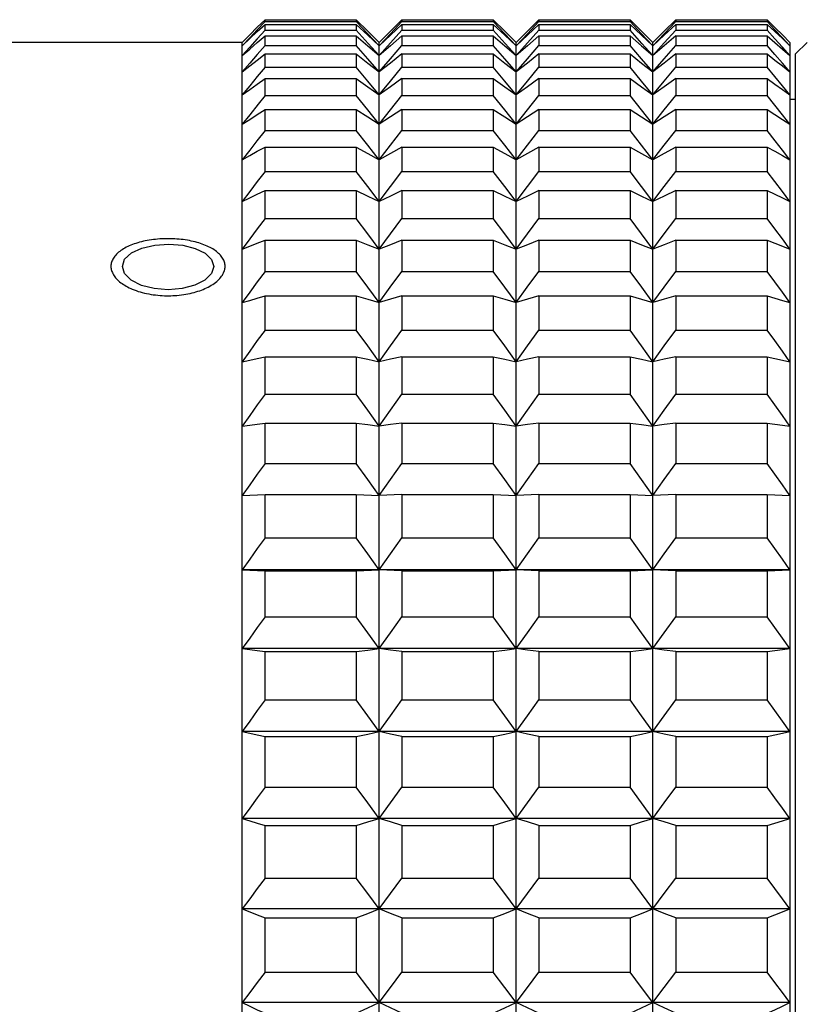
# Model space of a CAD drawing. Header units: millimetres. Extents: x -360 to -91, y -544 to -437.
# Tile 38 of 40: x -172 to -159, y -482 to -464. Entities that reach past the tile are written whole.
import ezdxf

# ---------------------------------------------------------------- set-up
doc = ezdxf.new("R2010")
doc.units = ezdxf.units.MM
doc.header["$LTSCALE"] = 16.335
doc.layers.get('0').update_dxf_attribs({"linetype": 'CONTINUOUS'})

msp = doc.modelspace()

# ---------------------------------------------------------------- linework, layer by layer
at = {"color": 7, "linetype": 'Continuous'}
for p, q in [((-168.297, -464.756), (-168.164, -464.624)), ((-168.164, -464.624), (-168.029, -464.491)), ((-168.029, -464.524), (-168.164, -464.666)), ((-168.164, -464.699), (-168.029, -464.574)), ((-168.029, -464.524), (-168.029, -464.491)), ((-168.029, -464.491), (-166.429, -464.491)), ((-168.029, -464.524), (-166.429, -464.524)), ((-168.029, -464.675), (-168.029, -464.574)), ((-168.029, -464.574), (-166.429, -464.574)), ((-166.429, -464.491), (-166.429, -464.524)), ((-166.429, -464.491), (-166.228, -464.69)), ((-166.228, -464.736), (-166.429, -464.524)), ((-166.429, -464.574), (-166.429, -464.675)), ((-166.429, -464.574), (-166.228, -464.761)), ((-165.629, -464.491), (-165.831, -464.69)), ((-165.831, -464.736), (-165.629, -464.524)), ((-165.629, -464.574), (-165.831, -464.761)), ((-165.629, -464.491), (-165.629, -464.524)), ((-165.629, -464.491), (-164.029, -464.491)), ((-165.629, -464.524), (-164.029, -464.524)), ((-165.629, -464.574), (-165.629, -464.675)), ((-165.629, -464.574), (-164.029, -464.574)), ((-164.029, -464.491), (-164.029, -464.524)), ((-164.029, -464.491), (-163.828, -464.69)), ((-163.828, -464.736), (-164.029, -464.524)), ((-164.029, -464.574), (-164.029, -464.675)), ((-164.029, -464.574), (-163.828, -464.761)), ((-163.229, -464.491), (-163.431, -464.69)), ((-163.431, -464.736), (-163.229, -464.524)), ((-163.229, -464.574), (-163.431, -464.761)), ((-163.229, -464.491), (-163.229, -464.524)), ((-163.229, -464.491), (-161.629, -464.491)), ((-163.229, -464.524), (-161.629, -464.524)), ((-163.229, -464.574), (-163.229, -464.675)), ((-163.229, -464.574), (-161.629, -464.574)), ((-161.629, -464.491), (-161.629, -464.524)), ((-161.629, -464.491), (-161.428, -464.69)), ((-161.428, -464.736), (-161.629, -464.524)), ((-161.629, -464.574), (-161.629, -464.675)), ((-161.629, -464.574), (-161.428, -464.761)), ((-160.829, -464.491), (-161.031, -464.69)), ((-161.031, -464.736), (-160.829, -464.524)), ((-160.829, -464.574), (-161.031, -464.761)), ((-160.829, -464.491), (-160.829, -464.524)), ((-160.829, -464.491), (-159.229, -464.491)), ((-160.829, -464.524), (-159.229, -464.524)), ((-160.829, -464.574), (-160.829, -464.675)), ((-160.829, -464.574), (-159.229, -464.574)), ((-159.229, -464.491), (-159.229, -464.524)), ((-159.229, -464.491), (-159.087, -464.631)), ((-159.095, -464.666), (-159.229, -464.524)), ((-159.229, -464.574), (-159.229, -464.675)), ((-159.229, -464.574), (-159.095, -464.699)), ((-159.087, -464.631), (-158.961, -464.756)), ((-168.429, -464.888), (-168.297, -464.756)), ((-168.029, -464.675), (-168.164, -464.824)), ((-168.029, -464.675), (-166.429, -464.675)), ((-168.029, -464.942), (-168.029, -464.775)), ((-168.029, -464.775), (-166.429, -464.775)), ((-166.222, -464.905), (-166.429, -464.675)), ((-166.429, -464.775), (-166.429, -464.942)), ((-166.429, -464.775), (-166.228, -464.948)), ((-166.228, -464.69), (-166.029, -464.888)), ((-166.029, -464.946), (-166.228, -464.736)), ((-166.228, -464.761), (-166.029, -464.946)), ((-165.831, -464.69), (-166.029, -464.888)), ((-166.029, -464.946), (-165.831, -464.736)), ((-165.831, -464.761), (-166.029, -464.946)), ((-165.831, -464.898), (-165.629, -464.675)), ((-165.629, -464.775), (-165.831, -464.948)), ((-165.629, -464.675), (-164.029, -464.675)), ((-165.629, -464.775), (-165.629, -464.942)), ((-165.629, -464.775), (-164.029, -464.775)), ((-163.822, -464.905), (-164.029, -464.675)), ((-164.029, -464.775), (-164.029, -464.942)), ((-164.029, -464.775), (-163.828, -464.948)), ((-163.828, -464.69), (-163.629, -464.888)), ((-163.629, -464.946), (-163.828, -464.736)), ((-163.828, -464.761), (-163.629, -464.946)), ((-163.431, -464.69), (-163.629, -464.888)), ((-163.629, -464.946), (-163.431, -464.736)), ((-163.431, -464.761), (-163.629, -464.946)), ((-163.431, -464.898), (-163.229, -464.675)), ((-163.229, -464.775), (-163.431, -464.948)), ((-163.229, -464.675), (-161.629, -464.675)), ((-163.229, -464.775), (-163.229, -464.942)), ((-163.229, -464.775), (-161.629, -464.775)), ((-161.422, -464.905), (-161.629, -464.675)), ((-161.629, -464.775), (-161.629, -464.942)), ((-161.629, -464.775), (-161.428, -464.948)), ((-161.428, -464.69), (-161.229, -464.888)), ((-161.229, -464.946), (-161.428, -464.736)), ((-161.428, -464.761), (-161.229, -464.946)), ((-161.031, -464.69), (-161.229, -464.888)), ((-161.229, -464.946), (-161.031, -464.736)), ((-161.031, -464.761), (-161.229, -464.946)), ((-161.031, -464.898), (-160.829, -464.675)), ((-160.829, -464.775), (-161.031, -464.948)), ((-160.829, -464.675), (-159.229, -464.675)), ((-160.829, -464.775), (-160.829, -464.942)), ((-160.829, -464.775), (-159.229, -464.775)), ((-159.095, -464.824), (-159.229, -464.675)), ((-159.229, -464.775), (-159.229, -464.942)), ((-159.095, -464.699), (-158.961, -464.823)), ((-158.961, -464.756), (-158.829, -464.888)), ((-158.961, -464.823), (-158.829, -464.946)), ((-168.429, -520.704), (-168.429, -464.888)), ((-168.029, -464.942), (-168.164, -465.098)), ((-168.029, -464.942), (-166.429, -464.942)), ((-166.228, -465.176), (-166.429, -464.942)), ((-166.228, -464.948), (-166.029, -465.119)), ((-166.029, -465.119), (-166.222, -464.905)), ((-166.029, -523.488), (-166.029, -464.888)), ((-166.029, -465.119), (-165.831, -464.898)), ((-165.831, -464.948), (-166.029, -465.119)), ((-165.831, -465.176), (-165.629, -464.942)), ((-165.629, -464.942), (-164.029, -464.942)), ((-163.828, -465.176), (-164.029, -464.942)), ((-163.828, -464.948), (-163.629, -465.119)), ((-163.629, -465.119), (-163.822, -464.905)), ((-163.629, -523.488), (-163.629, -464.888)), ((-163.629, -465.119), (-163.431, -464.898)), ((-163.431, -464.948), (-163.629, -465.119)), ((-163.431, -465.176), (-163.229, -464.942)), ((-163.229, -464.942), (-161.629, -464.942)), ((-161.428, -465.176), (-161.629, -464.942)), ((-161.428, -464.948), (-161.229, -465.119)), ((-161.229, -465.119), (-161.422, -464.905)), ((-161.229, -523.488), (-161.229, -464.888)), ((-161.229, -465.119), (-161.031, -464.898)), ((-161.031, -464.948), (-161.229, -465.119)), ((-161.031, -465.176), (-160.829, -464.942)), ((-160.829, -464.942), (-159.229, -464.942)), ((-159.095, -465.098), (-159.229, -464.942)), ((-158.961, -465.005), (-158.829, -465.119)), ((-158.829, -464.888), (-158.829, -523.488)), ((-158.529, -464.888), (-158.729, -465.088)), ((-168.029, -465.325), (-168.029, -465.091)), ((-168.029, -465.091), (-166.429, -465.091)), ((-166.429, -465.091), (-166.429, -465.325)), ((-166.429, -465.091), (-166.228, -465.25)), ((-166.029, -465.407), (-166.228, -465.176)), ((-166.029, -465.407), (-165.831, -465.176)), ((-165.629, -465.091), (-165.831, -465.25)), ((-165.629, -465.091), (-165.629, -465.325)), ((-165.629, -465.091), (-164.029, -465.091)), ((-164.029, -465.091), (-164.029, -465.325)), ((-164.029, -465.091), (-163.828, -465.25)), ((-163.629, -465.407), (-163.828, -465.176)), ((-163.629, -465.407), (-163.431, -465.176)), ((-163.229, -465.091), (-163.431, -465.25)), ((-163.229, -465.091), (-163.229, -465.325)), ((-163.229, -465.091), (-161.629, -465.091)), ((-161.629, -465.091), (-161.629, -465.325)), ((-161.629, -465.091), (-161.428, -465.25)), ((-161.229, -465.407), (-161.428, -465.176)), ((-161.229, -465.407), (-161.031, -465.176)), ((-160.829, -465.091), (-161.031, -465.25)), ((-160.829, -465.091), (-160.829, -465.325)), ((-160.829, -465.091), (-159.229, -465.091)), ((-159.229, -465.091), (-159.229, -465.325)), ((-158.729, -523.288), (-158.729, -465.088)), ((-168.429, -465.407), (-168.297, -465.302)), ((-168.029, -465.325), (-168.164, -465.487)), ((-168.029, -465.325), (-166.429, -465.325)), ((-166.228, -465.568), (-166.429, -465.325)), ((-166.228, -465.25), (-166.029, -465.407)), ((-165.831, -465.25), (-166.029, -465.407)), ((-165.831, -465.568), (-165.629, -465.325)), ((-165.629, -465.325), (-164.029, -465.325)), ((-163.828, -465.568), (-164.029, -465.325)), ((-163.828, -465.25), (-163.629, -465.407)), ((-163.431, -465.25), (-163.629, -465.407)), ((-163.431, -465.568), (-163.229, -465.325)), ((-163.229, -465.325), (-161.629, -465.325)), ((-161.428, -465.568), (-161.629, -465.325)), ((-161.428, -465.25), (-161.229, -465.407)), ((-161.031, -465.25), (-161.229, -465.407)), ((-161.031, -465.568), (-160.829, -465.325)), ((-160.829, -465.325), (-159.229, -465.325)), ((-159.095, -465.487), (-159.229, -465.325)), ((-158.961, -465.302), (-158.829, -465.407)), ((-168.029, -465.821), (-168.029, -465.522)), ((-168.029, -465.522), (-166.429, -465.522)), ((-166.429, -465.522), (-166.429, -465.821)), ((-165.629, -465.522), (-165.629, -465.821)), ((-165.629, -465.522), (-164.029, -465.522)), ((-164.029, -465.522), (-164.029, -465.821)), ((-163.229, -465.522), (-163.229, -465.821)), ((-163.229, -465.522), (-161.629, -465.522)), ((-161.629, -465.522), (-161.629, -465.821)), ((-160.829, -465.522), (-160.829, -465.821)), ((-160.829, -465.522), (-159.229, -465.522)), ((-159.229, -465.522), (-159.229, -465.821)), ((-166.029, -465.808), (-166.228, -465.568)), ((-166.029, -465.808), (-165.831, -465.568)), ((-163.629, -465.808), (-163.828, -465.568)), ((-163.629, -465.808), (-163.431, -465.568)), ((-161.229, -465.808), (-161.428, -465.568)), ((-161.229, -465.808), (-161.031, -465.568)), ((-168.029, -465.821), (-168.149, -465.971)), ((-168.029, -465.821), (-166.429, -465.821)), ((-166.228, -466.073), (-166.429, -465.821)), ((-165.831, -466.073), (-165.629, -465.821)), ((-165.629, -465.821), (-164.029, -465.821)), ((-163.828, -466.073), (-164.029, -465.821)), ((-163.431, -466.073), (-163.229, -465.821)), ((-163.229, -465.821), (-161.629, -465.821)), ((-161.428, -466.073), (-161.629, -465.821)), ((-161.031, -466.073), (-160.829, -465.821)), ((-160.829, -465.821), (-159.229, -465.821)), ((-159.095, -465.989), (-159.229, -465.821)), ((-168.149, -465.971), (-168.297, -466.156)), ((-158.729, -465.888), (-158.829, -465.888)), ((-168.297, -466.156), (-168.429, -466.322)), ((-168.029, -466.43), (-168.029, -466.067)), ((-168.029, -466.067), (-166.429, -466.067)), ((-166.429, -466.067), (-166.429, -466.43)), ((-166.029, -466.322), (-166.228, -466.073)), ((-166.029, -466.322), (-165.831, -466.073)), ((-165.629, -466.067), (-165.629, -466.43)), ((-165.629, -466.067), (-164.029, -466.067)), ((-164.029, -466.067), (-164.029, -466.43)), ((-163.629, -466.322), (-163.828, -466.073)), ((-163.629, -466.322), (-163.431, -466.073)), ((-163.229, -466.067), (-163.229, -466.43)), ((-163.229, -466.067), (-161.629, -466.067)), ((-161.629, -466.067), (-161.629, -466.43)), ((-161.229, -466.322), (-161.428, -466.073)), ((-161.229, -466.322), (-161.031, -466.073)), ((-160.829, -466.067), (-160.829, -466.43)), ((-160.829, -466.067), (-159.229, -466.067)), ((-159.229, -466.067), (-159.229, -466.43)), ((-168.029, -466.43), (-168.171, -466.612)), ((-168.029, -466.43), (-166.429, -466.43)), ((-166.228, -466.689), (-166.429, -466.43)), ((-165.831, -466.689), (-165.629, -466.43)), ((-165.629, -466.43), (-164.029, -466.43)), ((-163.828, -466.689), (-164.029, -466.43)), ((-163.431, -466.689), (-163.229, -466.43)), ((-163.229, -466.43), (-161.629, -466.43)), ((-161.428, -466.689), (-161.629, -466.43)), ((-161.031, -466.689), (-160.829, -466.43)), ((-160.829, -466.43), (-159.229, -466.43)), ((-159.087, -466.612), (-159.229, -466.43)), ((-168.029, -467.148), (-168.029, -466.722)), ((-168.029, -466.722), (-166.429, -466.722)), ((-166.429, -466.722), (-166.429, -467.148)), ((-166.029, -466.946), (-166.228, -466.689)), ((-166.029, -466.946), (-165.831, -466.689)), ((-165.629, -466.722), (-165.629, -467.148)), ((-165.629, -466.722), (-164.029, -466.722)), ((-164.029, -466.722), (-164.029, -467.148)), ((-163.629, -466.946), (-163.828, -466.689)), ((-163.629, -466.946), (-163.431, -466.689)), ((-163.229, -466.722), (-163.229, -467.148)), ((-163.229, -466.722), (-161.629, -466.722)), ((-161.629, -466.722), (-161.629, -467.148)), ((-161.229, -466.946), (-161.428, -466.689)), ((-161.229, -466.946), (-161.031, -466.689)), ((-160.829, -466.722), (-160.829, -467.148)), ((-160.829, -466.722), (-159.229, -466.722)), ((-159.229, -466.722), (-159.229, -467.148)), ((-168.029, -467.148), (-168.164, -467.325)), ((-168.029, -467.148), (-166.429, -467.148)), ((-166.228, -467.413), (-166.429, -467.148)), ((-165.831, -467.413), (-165.629, -467.148)), ((-165.629, -467.148), (-164.029, -467.148)), ((-163.828, -467.413), (-164.029, -467.148)), ((-163.431, -467.413), (-163.229, -467.148)), ((-163.229, -467.148), (-161.629, -467.148)), ((-161.428, -467.413), (-161.629, -467.148)), ((-161.031, -467.413), (-160.829, -467.148)), ((-160.829, -467.148), (-159.229, -467.148)), ((-166.029, -467.677), (-166.228, -467.413)), ((-166.029, -467.677), (-165.831, -467.413)), ((-163.629, -467.677), (-163.828, -467.413)), ((-163.629, -467.677), (-163.431, -467.413)), ((-161.229, -467.677), (-161.428, -467.413)), ((-161.229, -467.677), (-161.031, -467.413)), ((-168.029, -467.973), (-168.029, -467.486)), ((-168.029, -467.486), (-166.429, -467.486)), ((-166.429, -467.486), (-166.429, -467.973)), ((-165.629, -467.486), (-165.629, -467.973)), ((-165.629, -467.486), (-164.029, -467.486)), ((-164.029, -467.486), (-164.029, -467.973)), ((-163.229, -467.486), (-163.229, -467.973)), ((-163.229, -467.486), (-161.629, -467.486)), ((-161.629, -467.486), (-161.629, -467.973)), ((-160.829, -467.486), (-160.829, -467.973)), ((-160.829, -467.486), (-159.229, -467.486)), ((-159.229, -467.486), (-159.229, -467.973)), ((-158.829, -467.677), (-158.961, -467.501)), ((-168.029, -467.973), (-168.164, -468.153)), ((-168.029, -467.973), (-166.429, -467.973)), ((-166.228, -468.244), (-166.429, -467.973)), ((-165.831, -468.244), (-165.629, -467.973)), ((-165.629, -467.973), (-164.029, -467.973)), ((-163.828, -468.244), (-164.029, -467.973)), ((-163.431, -468.244), (-163.229, -467.973)), ((-163.229, -467.973), (-161.629, -467.973)), ((-161.428, -468.244), (-161.629, -467.973)), ((-161.031, -468.244), (-160.829, -467.973)), ((-160.829, -467.973), (-159.229, -467.973)), ((-166.029, -468.512), (-166.228, -468.244)), ((-166.029, -468.512), (-165.831, -468.244)), ((-163.629, -468.512), (-163.828, -468.244)), ((-163.629, -468.512), (-163.431, -468.244)), ((-161.229, -468.512), (-161.428, -468.244)), ((-161.229, -468.512), (-161.031, -468.244)), ((-168.029, -468.901), (-168.029, -468.355)), ((-168.029, -468.355), (-166.429, -468.355)), ((-166.429, -468.355), (-166.429, -468.901)), ((-165.629, -468.355), (-165.629, -468.901)), ((-165.629, -468.355), (-164.029, -468.355)), ((-164.029, -468.355), (-164.029, -468.901)), ((-163.229, -468.355), (-161.629, -468.355)), ((-163.229, -468.355), (-163.229, -468.901)), ((-161.629, -468.355), (-161.629, -468.901)), ((-160.829, -468.355), (-159.229, -468.355)), ((-160.829, -468.355), (-160.829, -468.901)), ((-159.229, -468.355), (-159.229, -468.901)), ((-158.829, -468.512), (-158.961, -468.333)), ((-168.029, -468.901), (-168.164, -469.085)), ((-168.029, -468.901), (-166.429, -468.901)), ((-166.226, -469.179), (-166.429, -468.901)), ((-165.833, -469.179), (-165.629, -468.901)), ((-165.629, -468.901), (-164.029, -468.901)), ((-163.826, -469.179), (-164.029, -468.901)), ((-163.433, -469.179), (-163.229, -468.901)), ((-163.229, -468.901), (-161.629, -468.901)), ((-161.426, -469.179), (-161.629, -468.901)), ((-161.033, -469.179), (-160.829, -468.901)), ((-160.829, -468.901), (-159.229, -468.901)), ((-166.029, -469.449), (-166.226, -469.179)), ((-166.029, -469.449), (-165.833, -469.179)), ((-163.629, -469.449), (-163.826, -469.179)), ((-163.629, -469.449), (-163.433, -469.179)), ((-161.229, -469.449), (-161.426, -469.179)), ((-161.229, -469.449), (-161.033, -469.179)), ((-158.829, -469.449), (-158.961, -469.267)), ((-168.029, -469.929), (-168.029, -469.327)), ((-168.029, -469.327), (-166.429, -469.327)), ((-166.429, -469.327), (-166.429, -469.929)), ((-165.629, -469.327), (-165.629, -469.929)), ((-165.629, -469.327), (-164.029, -469.327)), ((-164.029, -469.327), (-164.029, -469.929)), ((-163.229, -469.327), (-161.629, -469.327)), ((-163.229, -469.327), (-163.229, -469.929)), ((-161.629, -469.327), (-161.629, -469.929)), ((-160.829, -469.327), (-159.229, -469.327)), ((-160.829, -469.327), (-160.829, -469.929)), ((-159.229, -469.327), (-159.229, -469.929)), ((-168.029, -469.929), (-166.429, -469.929)), ((-165.629, -469.929), (-164.029, -469.929)), ((-163.229, -469.929), (-161.629, -469.929)), ((-160.829, -469.929), (-159.229, -469.929)), ((-168.029, -471.052), (-168.029, -470.396)), ((-168.029, -470.396), (-166.429, -470.396)), ((-166.429, -470.396), (-166.429, -471.052)), ((-165.629, -470.396), (-165.629, -471.052)), ((-165.629, -470.396), (-164.029, -470.396)), ((-164.029, -470.396), (-164.029, -471.052)), ((-163.229, -470.396), (-161.629, -470.396)), ((-163.229, -470.396), (-163.229, -471.052)), ((-161.629, -470.396), (-161.629, -471.052)), ((-160.829, -470.396), (-159.229, -470.396)), ((-160.829, -470.396), (-160.829, -471.052)), ((-159.229, -470.396), (-159.229, -471.052)), ((-168.029, -471.052), (-166.429, -471.052)), ((-165.629, -471.052), (-164.029, -471.052)), ((-163.229, -471.052), (-161.629, -471.052)), ((-160.829, -471.052), (-159.229, -471.052)), ((-168.029, -472.268), (-168.029, -471.559)), ((-168.029, -471.559), (-166.429, -471.559)), ((-166.429, -471.559), (-166.429, -472.268)), ((-165.629, -471.559), (-165.629, -472.268)), ((-165.629, -471.559), (-164.029, -471.559)), ((-164.029, -471.559), (-164.029, -472.268)), ((-163.229, -471.559), (-161.629, -471.559)), ((-163.229, -471.559), (-163.229, -472.268)), ((-161.629, -471.559), (-161.629, -472.268)), ((-160.829, -471.559), (-159.229, -471.559)), ((-160.829, -471.559), (-160.829, -472.268)), ((-159.229, -471.559), (-159.229, -472.268)), ((-168.029, -472.268), (-166.429, -472.268)), ((-165.629, -472.268), (-164.029, -472.268)), ((-163.229, -472.268), (-161.629, -472.268)), ((-160.829, -472.268), (-159.229, -472.268)), ((-168.429, -472.829), (-168.029, -472.812)), ((-168.029, -473.569), (-168.029, -472.812)), ((-168.029, -472.812), (-166.429, -472.812)), ((-166.429, -472.812), (-166.429, -473.569)), ((-166.429, -472.812), (-166.029, -472.829)), ((-165.629, -472.812), (-166.029, -472.829)), ((-165.629, -472.812), (-165.629, -473.569)), ((-165.629, -472.812), (-164.029, -472.812)), ((-164.029, -472.812), (-163.629, -472.829)), ((-164.029, -472.812), (-164.029, -473.569)), ((-163.229, -472.812), (-163.629, -472.829)), ((-163.229, -472.812), (-161.629, -472.812)), ((-163.229, -472.812), (-163.229, -473.569)), ((-161.629, -472.812), (-161.229, -472.829)), ((-161.629, -472.812), (-161.629, -473.569)), ((-160.829, -472.812), (-161.229, -472.829)), ((-160.829, -472.812), (-159.229, -472.812)), ((-160.829, -472.812), (-160.829, -473.569)), ((-159.229, -472.812), (-158.829, -472.829)), ((-159.229, -472.812), (-159.229, -473.569)), ((-168.029, -473.569), (-166.429, -473.569)), ((-165.629, -473.569), (-164.029, -473.569)), ((-163.229, -473.569), (-161.629, -473.569)), ((-160.829, -473.569), (-159.229, -473.569)), ((-158.829, -474.131), (-168.429, -474.131)), ((-168.429, -474.131), (-168.029, -474.148)), ((-168.029, -474.148), (-166.429, -474.148)), ((-168.029, -474.952), (-168.029, -474.148)), ((-166.429, -474.148), (-166.029, -474.131)), ((-166.429, -474.148), (-166.429, -474.952)), ((-165.629, -474.148), (-166.029, -474.131)), ((-165.629, -474.148), (-164.029, -474.148)), ((-165.629, -474.148), (-165.629, -474.952)), ((-164.029, -474.148), (-163.629, -474.131)), ((-164.029, -474.148), (-164.029, -474.952)), ((-163.229, -474.148), (-163.629, -474.131)), ((-163.229, -474.148), (-161.629, -474.148)), ((-163.229, -474.148), (-163.229, -474.952)), ((-161.629, -474.148), (-161.229, -474.131)), ((-161.629, -474.148), (-161.629, -474.952)), ((-160.829, -474.148), (-161.229, -474.131)), ((-160.829, -474.148), (-159.229, -474.148)), ((-160.829, -474.148), (-160.829, -474.952)), ((-159.229, -474.148), (-158.829, -474.131)), ((-159.229, -474.148), (-159.229, -474.952)), ((-168.029, -474.952), (-166.429, -474.952)), ((-165.629, -474.952), (-164.029, -474.952)), ((-163.229, -474.952), (-161.629, -474.952)), ((-160.829, -474.952), (-159.229, -474.952)), ((-158.829, -475.511), (-168.429, -475.511)), ((-168.029, -475.564), (-166.429, -475.564)), ((-168.029, -476.411), (-168.029, -475.564)), ((-166.429, -475.564), (-166.429, -476.411)), ((-165.629, -475.564), (-164.029, -475.564)), ((-165.629, -475.564), (-165.629, -476.411)), ((-164.029, -475.564), (-164.029, -476.411)), ((-163.229, -475.564), (-161.629, -475.564)), ((-163.229, -475.564), (-163.229, -476.411)), ((-161.629, -475.564), (-161.629, -476.411)), ((-160.829, -475.564), (-159.229, -475.564)), ((-160.829, -475.564), (-160.829, -476.411)), ((-159.229, -475.564), (-159.229, -476.411)), ((-168.029, -476.411), (-166.429, -476.411)), ((-165.629, -476.411), (-164.029, -476.411)), ((-163.229, -476.411), (-161.629, -476.411)), ((-160.829, -476.411), (-159.229, -476.411)), ((-158.829, -476.966), (-168.429, -476.966)), ((-168.029, -477.054), (-166.429, -477.054)), ((-168.029, -477.94), (-168.029, -477.054)), ((-166.429, -477.054), (-166.429, -477.94)), ((-165.629, -477.054), (-164.029, -477.054)), ((-165.629, -477.054), (-165.629, -477.94)), ((-164.029, -477.054), (-164.029, -477.94)), ((-163.229, -477.054), (-161.629, -477.054)), ((-163.229, -477.054), (-163.229, -477.94)), ((-161.629, -477.054), (-161.629, -477.94)), ((-160.829, -477.054), (-159.229, -477.054)), ((-160.829, -477.054), (-160.829, -477.94)), ((-159.229, -477.054), (-159.229, -477.94)), ((-168.029, -477.94), (-166.429, -477.94)), ((-165.629, -477.94), (-164.029, -477.94)), ((-163.229, -477.94), (-161.629, -477.94)), ((-160.829, -477.94), (-159.229, -477.94)), ((-158.829, -478.488), (-168.429, -478.488)), ((-168.029, -478.611), (-166.429, -478.611)), ((-168.029, -479.533), (-168.029, -478.611)), ((-166.429, -478.611), (-166.429, -479.533)), ((-165.629, -478.611), (-164.029, -478.611)), ((-165.629, -478.611), (-165.629, -479.533)), ((-164.029, -478.611), (-164.029, -479.533)), ((-163.229, -478.611), (-161.629, -478.611)), ((-163.229, -478.611), (-163.229, -479.533)), ((-161.629, -478.611), (-161.629, -479.533)), ((-160.829, -478.611), (-159.229, -478.611)), ((-160.829, -478.611), (-160.829, -479.533)), ((-159.229, -478.611), (-159.229, -479.533)), ((-168.029, -479.533), (-166.429, -479.533)), ((-165.629, -479.533), (-164.029, -479.533)), ((-163.229, -479.533), (-161.629, -479.533)), ((-160.829, -479.533), (-159.229, -479.533)), ((-158.829, -480.073), (-168.429, -480.073)), ((-168.029, -480.229), (-166.429, -480.229)), ((-168.029, -481.184), (-168.029, -480.229)), ((-166.429, -480.229), (-166.429, -481.184)), ((-165.629, -480.229), (-164.029, -480.229)), ((-165.629, -480.229), (-165.629, -481.184)), ((-164.029, -480.229), (-164.029, -481.184)), ((-163.229, -480.229), (-161.629, -480.229)), ((-163.229, -480.229), (-163.229, -481.184)), ((-161.629, -480.229), (-161.629, -481.184)), ((-160.829, -480.229), (-159.229, -480.229)), ((-160.829, -480.229), (-160.829, -481.184)), ((-159.229, -480.229), (-159.229, -481.184)), ((-168.029, -481.184), (-166.429, -481.184)), ((-165.629, -481.184), (-164.029, -481.184)), ((-163.229, -481.184), (-161.629, -481.184)), ((-160.829, -481.184), (-159.229, -481.184)), ((-158.829, -481.713), (-168.429, -481.713))]:
    msp.add_line(p, q, dxfattribs=at)
at = {"color": 3, "linetype": 'Continuous'}
msp.add_line((-168.429, -464.888), (-175.529, -464.888), dxfattribs=at)
at = {"color": 7, "linetype": 'Continuous'}
for points in [[(-168.164, -464.666), (-168.297, -464.806), (-168.429, -464.946)], [(-168.429, -464.946), (-168.297, -464.823), (-168.164, -464.699)], [(-168.429, -465.119), (-168.297, -465.005), (-168.164, -464.89), (-168.029, -464.775)], [(-168.164, -464.824), (-168.297, -464.972), (-168.429, -465.119)], [(-159.229, -464.775), (-159.095, -464.89), (-158.961, -465.005)], [(-158.829, -464.946), (-158.961, -464.806), (-159.095, -464.666)], [(-158.829, -465.119), (-158.961, -464.972), (-159.095, -464.824)], [(-168.164, -465.098), (-168.297, -465.253), (-168.429, -465.407)], [(-168.297, -465.302), (-168.164, -465.197), (-168.029, -465.091)], [(-159.229, -465.091), (-159.095, -465.197), (-158.961, -465.302)], [(-158.829, -465.407), (-158.961, -465.253), (-159.095, -465.098)], [(-168.164, -465.487), (-168.297, -465.648), (-168.429, -465.808)], [(-168.429, -465.808), (-168.297, -465.714), (-168.164, -465.618), (-168.029, -465.522)], [(-166.429, -465.522), (-166.228, -465.666), (-166.029, -465.808)], [(-165.629, -465.522), (-165.831, -465.666), (-166.029, -465.808)], [(-164.029, -465.522), (-163.828, -465.666), (-163.629, -465.808)], [(-163.229, -465.522), (-163.431, -465.666), (-163.629, -465.808)], [(-161.629, -465.522), (-161.428, -465.666), (-161.229, -465.808)], [(-160.829, -465.522), (-161.031, -465.666), (-161.229, -465.808)], [(-159.229, -465.522), (-159.095, -465.618), (-158.961, -465.714), (-158.829, -465.808)], [(-158.829, -465.808), (-158.961, -465.648), (-159.095, -465.487)], [(-158.829, -466.322), (-158.961, -466.156), (-159.095, -465.989)], [(-168.429, -466.322), (-168.297, -466.237), (-168.164, -466.152), (-168.029, -466.067)], [(-166.429, -466.067), (-166.228, -466.195), (-166.029, -466.322)], [(-165.629, -466.067), (-165.831, -466.195), (-166.029, -466.322)], [(-164.029, -466.067), (-163.828, -466.195), (-163.629, -466.322)], [(-163.229, -466.067), (-163.431, -466.195), (-163.629, -466.322)], [(-161.629, -466.067), (-161.428, -466.195), (-161.229, -466.322)], [(-160.829, -466.067), (-161.031, -466.195), (-161.229, -466.322)], [(-159.229, -466.067), (-159.095, -466.152), (-158.961, -466.237), (-158.829, -466.322)], [(-168.171, -466.612), (-168.297, -466.775), (-168.429, -466.946)], [(-168.429, -466.946), (-168.297, -466.872), (-168.164, -466.797), (-168.029, -466.722)], [(-166.429, -466.722), (-166.228, -466.834), (-166.029, -466.946)], [(-165.629, -466.722), (-165.831, -466.834), (-166.029, -466.946)], [(-164.029, -466.722), (-163.828, -466.834), (-163.629, -466.946)], [(-163.229, -466.722), (-163.431, -466.834), (-163.629, -466.946)], [(-161.629, -466.722), (-161.428, -466.834), (-161.229, -466.946)], [(-160.829, -466.722), (-161.031, -466.834), (-161.229, -466.946)], [(-159.229, -466.722), (-159.095, -466.797), (-158.961, -466.872), (-158.829, -466.946)], [(-158.829, -466.946), (-158.961, -466.775), (-159.087, -466.612)], [(-158.961, -467.501), (-159.095, -467.325), (-159.229, -467.148)], [(-168.164, -467.325), (-168.297, -467.501), (-168.429, -467.677)], [(-168.429, -467.677), (-168.297, -467.613), (-168.164, -467.55), (-168.029, -467.486)], [(-166.429, -467.486), (-166.228, -467.582), (-166.029, -467.677)], [(-165.629, -467.486), (-165.831, -467.582), (-166.029, -467.677)], [(-164.029, -467.486), (-163.828, -467.582), (-163.629, -467.677)], [(-163.229, -467.486), (-163.431, -467.582), (-163.629, -467.677)], [(-161.629, -467.486), (-161.428, -467.582), (-161.229, -467.677)], [(-160.829, -467.486), (-161.031, -467.582), (-161.229, -467.677)], [(-159.229, -467.486), (-159.095, -467.55), (-158.961, -467.613), (-158.829, -467.677)], [(-158.961, -468.333), (-159.095, -468.153), (-159.229, -467.973)], [(-168.164, -468.153), (-168.297, -468.333), (-168.429, -468.512)], [(-168.729, -468.813), (-168.73, -468.795), (-168.732, -468.777), (-168.735, -468.759), (-168.74, -468.741), (-168.746, -468.723), (-168.753, -468.706), (-168.762, -468.688), (-168.772, -468.67), (-168.784, -468.653), (-168.797, -468.635), (-168.811, -468.618), (-168.826, -468.602), (-168.843, -468.585), (-168.861, -468.569), (-168.88, -468.553), (-168.9, -468.538), (-168.922, -468.524), (-168.944, -468.509), (-168.968, -468.496), (-168.992, -468.482), (-169.018, -468.469), (-169.044, -468.457), (-169.072, -468.445), (-169.1, -468.434), (-169.129, -468.423), (-169.159, -468.413), (-169.19, -468.403), (-169.221, -468.394), (-169.254, -468.385), (-169.287, -468.377), (-169.321, -468.369), (-169.355, -468.362), (-169.39, -468.356), (-169.426, -468.35), (-169.462, -468.345), (-169.498, -468.341), (-169.535, -468.337), (-169.572, -468.334), (-169.609, -468.332), (-169.647, -468.33), (-169.685, -468.329), (-169.722, -468.328), (-169.76, -468.328), (-169.798, -468.329), (-169.836, -468.331), (-169.873, -468.333), (-169.911, -468.336), (-169.948, -468.34), (-169.984, -468.344), (-170.021, -468.349), (-170.057, -468.354), (-170.092, -468.36), (-170.127, -468.367), (-170.161, -468.374), (-170.195, -468.382), (-170.228, -468.391), (-170.26, -468.4), (-170.291, -468.41), (-170.322, -468.42), (-170.351, -468.431), (-170.38, -468.442), (-170.408, -468.454), (-170.435, -468.466), (-170.461, -468.479), (-170.486, -468.493), (-170.51, -468.507), (-170.533, -468.521), (-170.555, -468.536), (-170.575, -468.551), (-170.595, -468.567), (-170.613, -468.583), (-170.63, -468.6), (-170.646, -468.616), (-170.661, -468.634), (-170.674, -468.651), (-170.686, -468.669), (-170.696, -468.687), (-170.705, -468.705), (-170.713, -468.723), (-170.719, -468.741), (-170.723, -468.759), (-170.727, -468.777), (-170.729, -468.795), (-170.729, -468.813)], [(-170.529, -468.813), (-170.489, -468.688), (-170.368, -468.576), (-170.187, -468.492), (-169.962, -468.439), (-169.717, -468.423), (-169.472, -468.443), (-169.252, -468.499), (-169.078, -468.584), (-168.967, -468.693), (-168.929, -468.813)], [(-168.429, -468.512), (-168.297, -468.46), (-168.164, -468.408), (-168.029, -468.355)], [(-166.429, -468.355), (-166.228, -468.434), (-166.029, -468.512)], [(-165.629, -468.355), (-165.831, -468.434), (-166.029, -468.512)], [(-164.029, -468.355), (-163.828, -468.434), (-163.629, -468.512)], [(-163.229, -468.355), (-163.431, -468.434), (-163.629, -468.512)], [(-161.629, -468.355), (-161.428, -468.434), (-161.229, -468.512)], [(-160.829, -468.355), (-161.031, -468.434), (-161.229, -468.512)], [(-159.229, -468.355), (-159.095, -468.408), (-158.961, -468.46), (-158.829, -468.512)], [(-170.729, -468.813), (-170.729, -468.832), (-170.727, -468.85), (-170.723, -468.868), (-170.719, -468.886), (-170.713, -468.905), (-170.705, -468.923), (-170.697, -468.941), (-170.687, -468.959), (-170.675, -468.977), (-170.662, -468.995), (-170.648, -469.013), (-170.632, -469.031), (-170.615, -469.048), (-170.597, -469.065), (-170.578, -469.082), (-170.557, -469.099), (-170.535, -469.114), (-170.512, -469.13), (-170.488, -469.145), (-170.463, -469.16), (-170.437, -469.174), (-170.411, -469.187), (-170.383, -469.2), (-170.355, -469.213), (-170.321, -469.226), (-170.287, -469.239), (-170.252, -469.251), (-170.216, -469.262), (-170.18, -469.272), (-170.143, -469.281), (-170.105, -469.29), (-170.066, -469.297), (-170.027, -469.304), (-169.987, -469.31), (-169.947, -469.315), (-169.908, -469.32), (-169.868, -469.323), (-169.829, -469.326), (-169.791, -469.327), (-169.753, -469.328), (-169.716, -469.328), (-169.679, -469.328), (-169.643, -469.326), (-169.607, -469.324), (-169.573, -469.322), (-169.532, -469.318), (-169.493, -469.313), (-169.454, -469.308), (-169.417, -469.302), (-169.38, -469.295), (-169.343, -469.287), (-169.308, -469.279), (-169.273, -469.27), (-169.24, -469.261), (-169.207, -469.25), (-169.174, -469.24), (-169.143, -469.228), (-169.112, -469.216), (-169.081, -469.203), (-169.052, -469.189), (-169.024, -469.175), (-168.996, -469.16), (-168.97, -469.145), (-168.945, -469.129), (-168.921, -469.113), (-168.898, -469.096), (-168.876, -469.078), (-168.856, -469.061), (-168.838, -469.043), (-168.82, -469.024), (-168.804, -469.005), (-168.79, -468.986), (-168.777, -468.967), (-168.766, -468.948), (-168.756, -468.928), (-168.748, -468.909), (-168.741, -468.89), (-168.736, -468.87), (-168.732, -468.851), (-168.73, -468.832), (-168.729, -468.813)], [(-168.929, -468.813), (-168.968, -468.937), (-169.084, -469.053), (-169.262, -469.144), (-169.483, -469.203), (-169.727, -469.223), (-169.972, -469.203), (-170.193, -469.146), (-170.374, -469.054), (-170.491, -468.937), (-170.529, -468.813)], [(-158.961, -469.267), (-159.095, -469.085), (-159.229, -468.901)], [(-168.164, -469.085), (-168.297, -469.267), (-168.429, -469.449)], [(-168.429, -469.449), (-168.297, -469.409), (-168.164, -469.368), (-168.029, -469.327)], [(-166.429, -469.327), (-166.228, -469.388), (-166.029, -469.449)], [(-165.629, -469.327), (-165.831, -469.388), (-166.029, -469.449)], [(-164.029, -469.327), (-163.828, -469.388), (-163.629, -469.449)], [(-163.229, -469.327), (-163.431, -469.388), (-163.629, -469.449)], [(-161.629, -469.327), (-161.428, -469.388), (-161.229, -469.449)], [(-160.829, -469.327), (-161.031, -469.388), (-161.229, -469.449)], [(-159.229, -469.327), (-159.095, -469.368), (-158.961, -469.409), (-158.829, -469.449)], [(-168.029, -469.929), (-168.164, -470.115), (-168.297, -470.3), (-168.429, -470.484)], [(-166.029, -470.484), (-166.228, -470.207), (-166.429, -469.929)], [(-166.029, -470.484), (-165.831, -470.207), (-165.629, -469.929)], [(-163.629, -470.484), (-163.828, -470.207), (-164.029, -469.929)], [(-163.629, -470.484), (-163.431, -470.207), (-163.229, -469.929)], [(-161.229, -470.484), (-161.428, -470.207), (-161.629, -469.929)], [(-161.229, -470.484), (-161.031, -470.207), (-160.829, -469.929)], [(-158.829, -470.484), (-158.961, -470.3), (-159.095, -470.115), (-159.229, -469.929)], [(-168.429, -470.484), (-168.297, -470.455), (-168.164, -470.425), (-168.029, -470.396)], [(-166.429, -470.396), (-166.228, -470.44), (-166.029, -470.484)], [(-165.629, -470.396), (-165.831, -470.44), (-166.029, -470.484)], [(-164.029, -470.396), (-163.828, -470.44), (-163.629, -470.484)], [(-163.229, -470.396), (-163.431, -470.44), (-163.629, -470.484)], [(-161.629, -470.396), (-161.428, -470.44), (-161.229, -470.484)], [(-160.829, -470.396), (-161.031, -470.44), (-161.229, -470.484)], [(-159.229, -470.396), (-159.095, -470.425), (-158.961, -470.455), (-158.829, -470.484)], [(-168.029, -471.052), (-168.164, -471.24), (-168.297, -471.427), (-168.429, -471.612)], [(-166.029, -471.612), (-166.228, -471.333), (-166.429, -471.052)], [(-166.029, -471.612), (-165.831, -471.333), (-165.629, -471.052)], [(-163.629, -471.612), (-163.828, -471.333), (-164.029, -471.052)], [(-163.629, -471.612), (-163.431, -471.333), (-163.229, -471.052)], [(-161.229, -471.612), (-161.428, -471.333), (-161.629, -471.052)], [(-161.229, -471.612), (-161.031, -471.333), (-160.829, -471.052)], [(-158.829, -471.612), (-158.961, -471.427), (-159.095, -471.24), (-159.229, -471.052)], [(-168.429, -471.612), (-168.297, -471.594), (-168.164, -471.577), (-168.029, -471.559)], [(-166.429, -471.559), (-166.228, -471.586), (-166.029, -471.612)], [(-165.629, -471.559), (-165.831, -471.586), (-166.029, -471.612)], [(-164.029, -471.559), (-163.828, -471.586), (-163.629, -471.612)], [(-163.229, -471.559), (-163.431, -471.586), (-163.629, -471.612)], [(-161.629, -471.559), (-161.428, -471.586), (-161.229, -471.612)], [(-160.829, -471.559), (-161.031, -471.586), (-161.229, -471.612)], [(-159.229, -471.559), (-159.095, -471.577), (-158.961, -471.594), (-158.829, -471.612)], [(-168.029, -472.268), (-168.164, -472.456), (-168.297, -472.643), (-168.429, -472.829)], [(-166.029, -472.829), (-166.228, -472.55), (-166.429, -472.268)], [(-166.029, -472.829), (-165.831, -472.55), (-165.629, -472.268)], [(-163.629, -472.829), (-163.828, -472.55), (-164.029, -472.268)], [(-163.629, -472.829), (-163.431, -472.55), (-163.229, -472.268)], [(-161.229, -472.829), (-161.428, -472.55), (-161.629, -472.268)], [(-161.229, -472.829), (-161.031, -472.55), (-160.829, -472.268)], [(-158.829, -472.829), (-158.961, -472.643), (-159.095, -472.456), (-159.229, -472.268)], [(-168.029, -473.569), (-168.164, -473.757), (-168.297, -473.945), (-168.429, -474.131)], [(-166.029, -474.131), (-166.228, -473.851), (-166.429, -473.569)], [(-166.029, -474.131), (-165.831, -473.851), (-165.629, -473.569)], [(-163.629, -474.131), (-163.828, -473.851), (-164.029, -473.569)], [(-163.629, -474.131), (-163.431, -473.851), (-163.229, -473.569)], [(-161.229, -474.131), (-161.428, -473.851), (-161.629, -473.569)], [(-161.229, -474.131), (-161.031, -473.851), (-160.829, -473.569)], [(-158.829, -474.131), (-158.961, -473.945), (-159.095, -473.757), (-159.229, -473.569)], [(-168.029, -474.952), (-168.164, -475.14), (-168.297, -475.326), (-168.429, -475.511)], [(-166.029, -475.511), (-166.228, -475.233), (-166.429, -474.952)], [(-166.029, -475.511), (-165.831, -475.233), (-165.629, -474.952)], [(-163.629, -475.511), (-163.828, -475.233), (-164.029, -474.952)], [(-163.629, -475.511), (-163.431, -475.233), (-163.229, -474.952)], [(-161.229, -475.511), (-161.428, -475.233), (-161.629, -474.952)], [(-161.229, -475.511), (-161.031, -475.233), (-160.829, -474.952)], [(-158.829, -475.511), (-158.961, -475.326), (-159.095, -475.14), (-159.229, -474.952)], [(-168.429, -475.511), (-168.297, -475.529), (-168.164, -475.547), (-168.029, -475.564)], [(-166.429, -475.564), (-166.228, -475.538), (-166.029, -475.511)], [(-165.629, -475.564), (-165.831, -475.538), (-166.029, -475.511)], [(-164.029, -475.564), (-163.828, -475.538), (-163.629, -475.511)], [(-163.229, -475.564), (-163.431, -475.538), (-163.629, -475.511)], [(-161.629, -475.564), (-161.428, -475.538), (-161.229, -475.511)], [(-160.829, -475.564), (-161.031, -475.538), (-161.229, -475.511)], [(-159.229, -475.564), (-159.095, -475.547), (-158.961, -475.529), (-158.829, -475.511)], [(-168.029, -476.411), (-168.164, -476.597), (-168.297, -476.782), (-168.429, -476.966)], [(-166.029, -476.966), (-166.228, -476.69), (-166.429, -476.411)], [(-166.029, -476.966), (-165.831, -476.69), (-165.629, -476.411)], [(-163.629, -476.966), (-163.828, -476.69), (-164.029, -476.411)], [(-163.629, -476.966), (-163.431, -476.69), (-163.229, -476.411)], [(-161.229, -476.966), (-161.428, -476.69), (-161.629, -476.411)], [(-161.229, -476.966), (-161.031, -476.69), (-160.829, -476.411)], [(-158.829, -476.966), (-158.961, -476.782), (-159.095, -476.597), (-159.229, -476.411)], [(-168.429, -476.966), (-168.297, -476.995), (-168.164, -477.024), (-168.029, -477.054)], [(-166.429, -477.054), (-166.228, -477.01), (-166.029, -476.966)], [(-165.629, -477.054), (-165.831, -477.01), (-166.029, -476.966)], [(-164.029, -477.054), (-163.828, -477.01), (-163.629, -476.966)], [(-163.229, -477.054), (-163.431, -477.01), (-163.629, -476.966)], [(-161.629, -477.054), (-161.428, -477.01), (-161.229, -476.966)], [(-160.829, -477.054), (-161.031, -477.01), (-161.229, -476.966)], [(-159.229, -477.054), (-159.095, -477.024), (-158.961, -476.995), (-158.829, -476.966)], [(-168.029, -477.94), (-168.164, -478.124), (-168.297, -478.306), (-168.429, -478.488)], [(-166.029, -478.488), (-166.228, -478.215), (-166.429, -477.94)], [(-166.029, -478.488), (-165.831, -478.215), (-165.629, -477.94)], [(-163.629, -478.488), (-163.828, -478.215), (-164.029, -477.94)], [(-163.629, -478.488), (-163.431, -478.215), (-163.229, -477.94)], [(-161.229, -478.488), (-161.428, -478.215), (-161.629, -477.94)], [(-161.229, -478.488), (-161.031, -478.215), (-160.829, -477.94)], [(-158.829, -478.488), (-158.961, -478.306), (-159.095, -478.124), (-159.229, -477.94)], [(-168.429, -478.488), (-168.297, -478.529), (-168.164, -478.57), (-168.029, -478.611)], [(-166.429, -478.611), (-166.228, -478.549), (-166.029, -478.488)], [(-165.629, -478.611), (-165.831, -478.549), (-166.029, -478.488)], [(-164.029, -478.611), (-163.828, -478.549), (-163.629, -478.488)], [(-163.229, -478.611), (-163.431, -478.549), (-163.629, -478.488)], [(-161.629, -478.611), (-161.428, -478.549), (-161.229, -478.488)], [(-160.829, -478.611), (-161.031, -478.549), (-161.229, -478.488)], [(-159.229, -478.611), (-159.095, -478.57), (-158.961, -478.529), (-158.829, -478.488)], [(-168.029, -479.533), (-168.164, -479.714), (-168.297, -479.894), (-168.429, -480.073)], [(-166.029, -480.073), (-166.228, -479.804), (-166.429, -479.533)], [(-166.029, -480.073), (-165.831, -479.804), (-165.629, -479.533)], [(-163.629, -480.073), (-163.828, -479.804), (-164.029, -479.533)], [(-163.629, -480.073), (-163.431, -479.804), (-163.229, -479.533)], [(-161.229, -480.073), (-161.428, -479.804), (-161.629, -479.533)], [(-161.229, -480.073), (-161.031, -479.804), (-160.829, -479.533)], [(-158.829, -480.073), (-158.961, -479.894), (-159.095, -479.714), (-159.229, -479.533)], [(-168.429, -480.073), (-168.297, -480.125), (-168.164, -480.177), (-168.029, -480.229)], [(-166.429, -480.229), (-166.228, -480.151), (-166.029, -480.073)], [(-165.629, -480.229), (-165.831, -480.151), (-166.029, -480.073)], [(-164.029, -480.229), (-163.828, -480.151), (-163.629, -480.073)], [(-163.229, -480.229), (-163.431, -480.151), (-163.629, -480.073)], [(-161.629, -480.229), (-161.428, -480.151), (-161.229, -480.073)], [(-160.829, -480.229), (-161.031, -480.151), (-161.229, -480.073)], [(-159.229, -480.229), (-159.095, -480.177), (-158.961, -480.125), (-158.829, -480.073)], [(-168.029, -481.184), (-168.164, -481.361), (-168.297, -481.537), (-168.429, -481.713)], [(-166.029, -481.713), (-166.228, -481.449), (-166.429, -481.184)], [(-166.029, -481.713), (-165.831, -481.449), (-165.629, -481.184)], [(-163.629, -481.713), (-163.828, -481.449), (-164.029, -481.184)], [(-163.629, -481.713), (-163.431, -481.449), (-163.229, -481.184)], [(-161.229, -481.713), (-161.428, -481.449), (-161.629, -481.184)], [(-161.229, -481.713), (-161.031, -481.449), (-160.829, -481.184)], [(-158.829, -481.713), (-158.961, -481.537), (-159.095, -481.361), (-159.229, -481.184)], [(-168.429, -481.713), (-168.297, -481.776), (-168.164, -481.839), (-168.029, -481.903)], [(-166.429, -481.903), (-166.228, -481.807), (-166.029, -481.713)], [(-165.629, -481.903), (-165.831, -481.807), (-166.029, -481.713)], [(-164.029, -481.903), (-163.828, -481.807), (-163.629, -481.713)], [(-163.229, -481.903), (-163.431, -481.807), (-163.629, -481.713)], [(-161.629, -481.903), (-161.428, -481.807), (-161.229, -481.713)], [(-160.829, -481.903), (-161.031, -481.807), (-161.229, -481.713)], [(-159.229, -481.903), (-159.095, -481.839), (-158.961, -481.776), (-158.829, -481.713)]]:
    msp.add_lwpolyline(points, dxfattribs=at)

doc.saveas('drawing.dxf')
